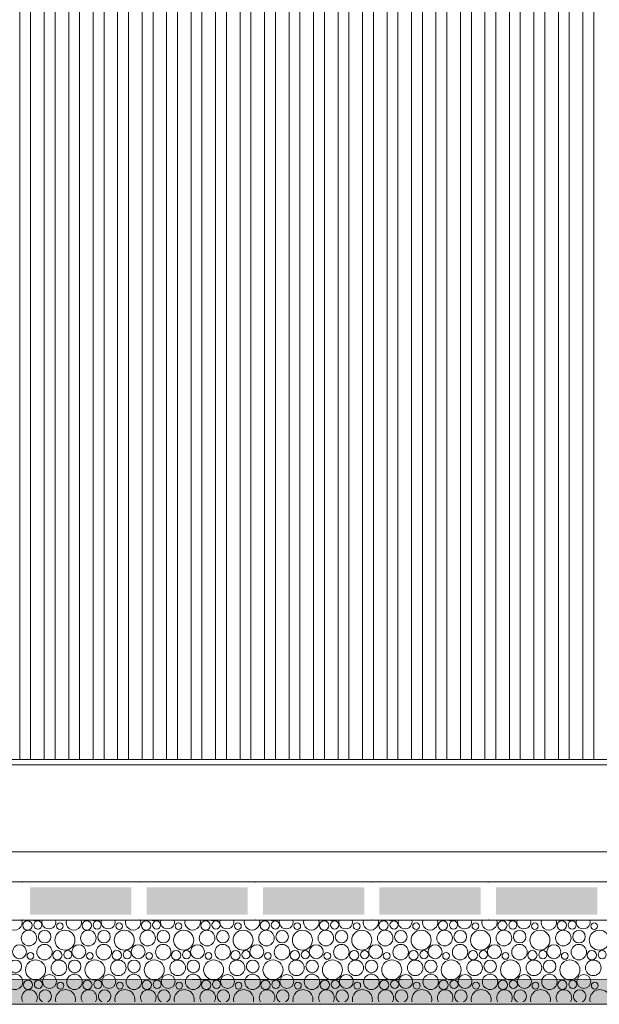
# Model space of a CAD drawing. Header units: millimetres. Extents: x -94601 to -15166, y -300 to 6935.
# Tile 64 of 97: x -43456 to -42391, y -300 to 1509. Entities that reach past the tile are written whole.
import ezdxf

# ---------------------------------------------------------------- set-up
doc = ezdxf.new("R2010")
doc.units = ezdxf.units.MM
doc.header["$MEASUREMENT"] = 0
for name, color, linetype in [('Métal _ Bardage.Charp_Couv_Bard_Métal', 7, 'Continuous'), ('Nouveau_Charpente _ Bardage.Charp_Couv_Zinc', 7, 'Continuous'), ('Nouveau_Terrain _ Original.Terrain', 7, 'Continuous'), ('Nouveau_VRD _ Voirie 3d.VRD', 7, 'Continuous')]:
    doc.layers.add(name, color=color, linetype=linetype)

# ---------------------------------------------------------------- blocks, each defined once
blk = doc.blocks.new('Élément de coupe_20')
at = {"layer": 'Métal _ Bardage.Charp_Couv_Bard_Métal', "color": 7, "linetype": 'Continuous', "lineweight": 15}
blk.add_line((-47841.3, 140), (-40185.3, 140), dxfattribs=at)
blk = doc.blocks.new('*X51')
at = {"layer": 'Nouveau_VRD _ Voirie 3d.VRD', "color": 33, "linetype": 'Continuous', "lineweight": 15, "true_color": 0xf48e54}
for centre, radius in [((-43441.7, -155.2), 8.58), ((-43422.5, -154.2), 7.52), ((-43382.1, -156.5), 6.2), ((-43332.6, -155.2), 8.58), ((-43313.4, -154.2), 7.52), ((-43273, -156.5), 6.2), ((-43223.5, -155.2), 8.58), ((-43204.3, -154.2), 7.52), ((-43163.9, -156.5), 6.2), ((-43114.3, -155.2), 8.58), ((-43095.2, -154.2), 7.52), ((-43054.8, -156.5), 6.2), ((-43005.2, -155.2), 8.58), ((-42986.1, -154.2), 7.52), ((-42945.7, -156.5), 6.2), ((-42896.1, -155.2), 8.58), ((-42877, -154.2), 7.52), ((-42836.5, -156.5), 6.2), ((-42787, -155.2), 8.58), ((-42767.9, -154.2), 7.52), ((-42727.4, -156.5), 6.2), ((-42677.9, -155.2), 8.58), ((-42658.7, -154.2), 7.52), ((-42618.3, -156.5), 6.2), ((-42568.8, -155.2), 8.58), ((-42549.6, -154.2), 7.52), ((-42509.2, -156.5), 6.2), ((-42459.7, -155.2), 8.58), ((-42440.5, -154.2), 7.52), ((-42400.1, -156.5), 6.2), ((-43438.8, -178.4), 14.3), ((-43410, -175.8), 11.5), ((-43372.7, -182.2), 18.4), ((-43329.7, -178.4), 14.3), ((-43300.9, -175.8), 11.5), ((-43263.6, -182.2), 18.4), ((-43220.6, -178.4), 14.3), ((-43191.7, -175.8), 11.5), ((-43154.5, -182.2), 18.4), ((-43111.4, -178.4), 14.3), ((-43082.6, -175.8), 11.5), ((-43045.4, -182.2), 18.4), ((-43002.3, -178.4), 14.3), ((-42973.5, -175.8), 11.5), ((-42936.3, -182.2), 18.4), ((-42893.2, -178.4), 14.3), ((-42864.4, -175.8), 11.5), ((-42827.2, -182.2), 18.4), ((-42784.1, -178.4), 14.3), ((-42755.3, -175.8), 11.5), ((-42718.1, -182.2), 18.4), ((-42675, -178.4), 14.3), ((-42646.2, -175.8), 11.5), ((-42608.9, -182.2), 18.4), ((-42565.9, -178.4), 14.3), ((-42537.1, -175.8), 11.5), ((-42499.8, -182.2), 18.4), ((-42456.8, -178.4), 14.3), ((-42428, -175.8), 11.5), ((-42390.7, -182.2), 18.4), ((-43456.3, -203.4), 12.8), ((-43410.3, -204.1), 14.2), ((-43347.2, -203.4), 12.8), ((-43301.2, -204.1), 14.2), ((-43238.1, -203.4), 12.8), ((-43192, -204.1), 14.2), ((-43129, -203.4), 12.8), ((-43082.9, -204.1), 14.2), ((-43019.9, -203.4), 12.8), ((-42973.8, -204.1), 14.2), ((-42910.8, -203.4), 12.8), ((-42864.7, -204.1), 14.2), ((-42801.6, -203.4), 12.8), ((-42755.6, -204.1), 14.2), ((-42692.5, -203.4), 12.8), ((-42646.5, -204.1), 14.2), ((-42583.4, -203.4), 12.8), ((-42537.4, -204.1), 14.2), ((-42474.3, -203.4), 12.8), ((-42428.3, -204.1), 14.2), ((-43436.1, -211.1), 6.2), ((-43386.6, -209.8), 8.58), ((-43367.4, -208.8), 7.52), ((-43327, -211.1), 6.2), ((-43277.5, -209.8), 8.58), ((-43258.3, -208.8), 7.52), ((-43217.9, -211.1), 6.2), ((-43168.3, -209.8), 8.58), ((-43149.2, -208.8), 7.52), ((-43108.8, -211.1), 6.2), ((-43059.2, -209.8), 8.58), ((-43040.1, -208.8), 7.52), ((-42999.7, -211.1), 6.2), ((-42950.1, -209.8), 8.58), ((-42931, -208.8), 7.52), ((-42890.5, -211.1), 6.2), ((-42841, -209.8), 8.58), ((-42821.9, -208.8), 7.52), ((-42781.4, -211.1), 6.2), ((-42731.9, -209.8), 8.58), ((-42712.7, -208.8), 7.52), ((-42672.3, -211.1), 6.2), ((-42622.8, -209.8), 8.58), ((-42603.6, -208.8), 7.52), ((-42563.2, -211.1), 6.2), ((-42513.7, -209.8), 8.58), ((-42494.5, -208.8), 7.52), ((-42454.1, -211.1), 6.2), ((-42404.6, -209.8), 8.58), ((-42385.4, -208.8), 7.52), ((-43464, -230.4), 11.5), ((-43426.7, -236.8), 18.4), ((-43383.7, -233), 14.3), ((-43354.9, -230.4), 11.5), ((-43317.6, -236.8), 18.4), ((-43274.6, -233), 14.3), ((-43245.7, -230.4), 11.5), ((-43208.5, -236.8), 18.4), ((-43165.4, -233), 14.3), ((-43136.6, -230.4), 11.5), ((-43099.4, -236.8), 18.4), ((-43056.3, -233), 14.3), ((-43027.5, -230.4), 11.5), ((-42990.3, -236.8), 18.4), ((-42947.2, -233), 14.3), ((-42918.4, -230.4), 11.5), ((-42881.2, -236.8), 18.4), ((-42838.1, -233), 14.3), ((-42809.3, -230.4), 11.5), ((-42772.1, -236.8), 18.4), ((-42729, -233), 14.3), ((-42700.2, -230.4), 11.5), ((-42662.9, -236.8), 18.4), ((-42619.9, -233), 14.3), ((-42591.1, -230.4), 11.5), ((-42553.8, -236.8), 18.4), ((-42510.8, -233), 14.3), ((-42482, -230.4), 11.5), ((-42444.7, -236.8), 18.4), ((-42401.7, -233), 14.3), ((-43464.3, -258.7), 14.2), ((-43401.2, -258), 12.8), ((-43355.2, -258.7), 14.2), ((-43292.1, -258), 12.8), ((-43246, -258.7), 14.2), ((-43183, -258), 12.8), ((-43136.9, -258.7), 14.2), ((-43073.9, -258), 12.8), ((-43027.8, -258.7), 14.2), ((-42964.8, -258), 12.8), ((-42918.7, -258.7), 14.2), ((-42855.6, -258), 12.8), ((-42809.6, -258.7), 14.2), ((-42746.5, -258), 12.8), ((-42700.5, -258.7), 14.2), ((-42637.4, -258), 12.8), ((-42591.4, -258.7), 14.2), ((-42528.3, -258), 12.8), ((-42482.3, -258.7), 14.2), ((-42419.2, -258), 12.8), ((-43440.6, -264.4), 8.58), ((-43421.4, -263.4), 7.52), ((-43381, -265.7), 6.2), ((-43331.5, -264.4), 8.58), ((-43312.3, -263.4), 7.52), ((-43271.9, -265.7), 6.2), ((-43222.3, -264.4), 8.58), ((-43203.2, -263.4), 7.52), ((-43162.8, -265.7), 6.2), ((-43113.2, -264.4), 8.58), ((-43094.1, -263.4), 7.52), ((-43053.7, -265.7), 6.2), ((-43004.1, -264.4), 8.58), ((-42985, -263.4), 7.52), ((-42944.5, -265.7), 6.2), ((-42895, -264.4), 8.58), ((-42875.9, -263.4), 7.52), ((-42835.4, -265.7), 6.2), ((-42785.9, -264.4), 8.58), ((-42766.7, -263.4), 7.52), ((-42726.3, -265.7), 6.2), ((-42676.8, -264.4), 8.58), ((-42657.6, -263.4), 7.52), ((-42617.2, -265.7), 6.2), ((-42567.7, -264.4), 8.58), ((-42548.5, -263.4), 7.52), ((-42508.1, -265.7), 6.2), ((-42458.6, -264.4), 8.58), ((-42439.4, -263.4), 7.52), ((-42399, -265.7), 6.2)]:
    blk.add_circle(centre, radius, dxfattribs=at)
for centre, radius, start, end in [((-43465.4, -149.5), 14.2, 162.5101, 17.4899), ((-43427.8, -127.6), 18.4, 254.0928, 285.9072), ((-43402.3, -148.8), 12.8, 163.5489, 16.4511), ((-43356.3, -149.5), 14.2, 162.5101, 17.4899), ((-43318.7, -127.6), 18.4, 254.0928, 285.9072), ((-43293.2, -148.8), 12.8, 163.5489, 16.4511), ((-43247.2, -149.5), 14.2, 162.5101, 17.4899), ((-43209.6, -127.6), 18.4, 254.0928, 285.9072), ((-43184.1, -148.8), 12.8, 163.5489, 16.4511), ((-43138, -149.5), 14.2, 162.5101, 17.4899), ((-43100.5, -127.6), 18.4, 254.0928, 285.9072), ((-43075, -148.8), 12.8, 163.5489, 16.4511), ((-43028.9, -149.5), 14.2, 162.5101, 17.4899), ((-42991.4, -127.6), 18.4, 254.0928, 285.9072), ((-42965.9, -148.8), 12.8, 163.5489, 16.4511), ((-42919.8, -149.5), 14.2, 162.5101, 17.4899), ((-42882.3, -127.6), 18.4, 254.0928, 285.9072), ((-42856.8, -148.8), 12.8, 163.5489, 16.4511), ((-42810.7, -149.5), 14.2, 162.5101, 17.4899), ((-42773.2, -127.6), 18.4, 254.0928, 285.9072), ((-42747.6, -148.8), 12.8, 163.5489, 16.4511), ((-42701.6, -149.5), 14.2, 162.5101, 17.4899), ((-42664.1, -127.6), 18.4, 254.0928, 285.9072), ((-42638.5, -148.8), 12.8, 163.5489, 16.4511), ((-42592.5, -149.5), 14.2, 162.5101, 17.4899), ((-42554.9, -127.6), 18.4, 254.0928, 285.9072), ((-42529.4, -148.8), 12.8, 163.5489, 16.4511), ((-42483.4, -149.5), 14.2, 162.5101, 17.4899), ((-42445.8, -127.6), 18.4, 254.0928, 285.9072), ((-42420.3, -148.8), 12.8, 163.5489, 16.4511), ((-43437.7, -287.6), 14.3, 327.777, 212.223), ((-43408.9, -285), 11.5, 296.7325, 243.2675), ((-43371.6, -291.4), 18.4, 347.7576, 192.2424), ((-43328.6, -287.6), 14.3, 327.777, 212.223), ((-43299.7, -285), 11.5, 296.7325, 243.2675), ((-43262.5, -291.4), 18.4, 347.7576, 192.2424), ((-43219.4, -287.6), 14.3, 327.777, 212.223), ((-43190.6, -285), 11.5, 296.7325, 243.2675), ((-43153.4, -291.4), 18.4, 347.7576, 192.2424), ((-43110.3, -287.6), 14.3, 327.777, 212.223), ((-43081.5, -285), 11.5, 296.7325, 243.2675), ((-43044.3, -291.4), 18.4, 347.7576, 192.2424), ((-43001.2, -287.6), 14.3, 327.777, 212.223), ((-42972.4, -285), 11.5, 296.7325, 243.2675), ((-42935.2, -291.4), 18.4, 347.7576, 192.2424), ((-42892.1, -287.6), 14.3, 327.777, 212.223), ((-42863.3, -285), 11.5, 296.7325, 243.2675), ((-42826.1, -291.4), 18.4, 347.7576, 192.2424), ((-42783, -287.6), 14.3, 327.777, 212.223), ((-42754.2, -285), 11.5, 296.7325, 243.2675), ((-42716.9, -291.4), 18.4, 347.7576, 192.2424), ((-42673.9, -287.6), 14.3, 327.777, 212.223), ((-42645.1, -285), 11.5, 296.7325, 243.2675), ((-42607.8, -291.4), 18.4, 347.7576, 192.2424), ((-42564.8, -287.6), 14.3, 327.777, 212.223), ((-42536, -285), 11.5, 296.7325, 243.2675), ((-42498.7, -291.4), 18.4, 347.7576, 192.2424), ((-42455.7, -287.6), 14.3, 327.777, 212.223), ((-42426.8, -285), 11.5, 296.7325, 243.2675), ((-42389.6, -291.4), 18.4, 347.7576, 192.2424)]:
    blk.add_arc(centre, radius, start, end, dxfattribs=at)
blk = doc.blocks.new('*X52')
at = {"layer": 'Nouveau_VRD _ Voirie 3d.VRD', "linetype": 'Continuous', "lineweight": 15, "true_color": 0xb5b5b5}
for points in [[(-43436.7, -85.2), (-43436.7, -135.2), (-43250.6, -135.2), (-43250.6, -85.2)], [(-43222.6, -85.2), (-43222.6, -135.2), (-43036.6, -135.2), (-43036.6, -85.2)], [(-43008.6, -85.2), (-43008.6, -135.2), (-42822.6, -135.2), (-42822.6, -85.2)], [(-42794.6, -85.2), (-42794.6, -135.2), (-42608.5, -135.2), (-42608.5, -85.2)], [(-42580.5, -85.2), (-42580.5, -135.2), (-42394.5, -135.2), (-42394.5, -85.2)]]:
    blk.add_hatch(color=253, dxfattribs=at).paths.add_polyline_path(points)
at = {"layer": 'Nouveau_VRD _ Voirie 3d.VRD', "color": 253, "linetype": 'Continuous', "lineweight": 15, "true_color": 0xb5b5b5}
for p in [(-43450.7, -75.2), (-43236.6, -75.2), (-43022.6, -75.2), (-42808.6, -75.2), (-42594.5, -75.2), (-43450.7, -145.2), (-43236.6, -145.2), (-43022.6, -145.2), (-42808.6, -145.2), (-42594.5, -145.2)]:
    blk.add_point(p, dxfattribs=at)
blk = doc.blocks.new('Élément de coupe_40')
at = {"layer": 'Nouveau_VRD _ Voirie 3d.VRD', "color": 251, "linetype": 'Continuous', "lineweight": 15, "true_color": 0x6a6a6a}
blk.add_line((-36763.6, -20), (-82142.3, -20), dxfattribs=at)
at = {"layer": 'Nouveau_VRD _ Voirie 3d.VRD', "color": 7, "linetype": 'Continuous', "lineweight": 15}
for p, q in [((-37013, -75.2), (-81749.3, -75.2)), ((-37013, -145.2), (-81749.3, -145.2))]:
    blk.add_line(p, q, dxfattribs=at)
at = {"layer": 'Nouveau_VRD _ Voirie 3d.VRD', "lineweight": 0}
for name in ['*X52', '*X51']:
    blk.add_blockref(name, (0, 0), dxfattribs=at)
blk = doc.blocks.new('Élément de coupe_152')
at = {"layer": 'Nouveau_Terrain _ Original.Terrain', "linetype": 'Continuous', "lineweight": 15, "true_color": 0xf48e54}
h = blk.add_hatch(dxfattribs=at)
h.set_pattern_fill('Terre', color=33, style=0, pattern_type=2)
h.set_pattern_definition([(45, (0, 0), (-137.8858, 137.8858), []), (45, (-45.96, 45.96), (-275.7716, 275.7716), []), (45, (-91.92, 91.92), (-275.7716, 275.7716), []), (135, (-137.886, 137.886), (45.96194, 45.96194), [195, -195])])
h.paths.add_polyline_path([(-24599, -287.5), (-26213.3, -282.5), (-27475.8, -278.6), (-28431.2, -275.7), (-29150.2, -273.4), (-29692.4, -271.7), (-34914.2, -260.4), (-35607.8, -259.7), (-36383.2, -258.8), (-37203.7, -257.9), (-38035.6, -256.8), (-38848.8, -255.8), (-39617.3, -254.7), (-39814.4, -254.8), (-40203.4, -255.2), (-40585.7, -255.6), (-41317.6, -254.5), (-41705.6, -254.9), (-42360.6, -253.9), (-42753.4, -254.3), (-43138.8, -254.7), (-43713.8, -253.7), (-44102.8, -254.2), (-44484, -254.6), (-44984.4, -253.7), (-45367.9, -254.1), (-45743.3, -254.6), (-64584.6, -300), (-20478, -300), (-22586.9, -293.6)])
at = {"layer": 'Nouveau_Terrain _ Original.Terrain', "color": 7, "linetype": 'Continuous', "lineweight": 15}
blk.add_line((-20478, -300), (-64584.6, -300), dxfattribs=at)
at = {"layer": 'Nouveau_Terrain _ Original.Terrain', "color": 7, "linetype": 'Continuous', "lineweight": 15, "flags": 128}
blk.add_lwpolyline([(-35607.8, -259.7), (-36383.2, -258.8), (-37203.7, -257.9), (-38035.6, -256.8), (-38848.8, -255.8), (-39617.3, -254.7), (-39814.4, -254.8), (-40203.4, -255.2), (-40585.7, -255.6), (-41317.6, -254.5), (-41705.6, -254.9), (-42360.6, -253.9), (-42753.4, -254.3), (-43138.8, -254.7), (-43713.8, -253.7), (-44102.8, -254.2), (-44484, -254.6), (-44984.4, -253.7), (-45367.9, -254.1), (-45743.3, -254.6), (-64584.6, -300)], dxfattribs=at)
blk = doc.blocks.new('Élément de coupe_1022')
at = {"layer": 'Nouveau_Charpente _ Bardage.Charp_Couv_Zinc', "color": 33, "linetype": 'Continuous', "lineweight": 15, "true_color": 0xc1976c}
for p, q in [((-43455.8, 3150), (-43455.8, 150)), ((-43455.8, 150), (-43480.8, 150))]:
    blk.add_line(p, q, dxfattribs=at)
blk = doc.blocks.new('Élément de coupe_1024')
at = {"layer": 'Nouveau_Charpente _ Bardage.Charp_Couv_Zinc', "color": 15, "linetype": 'Continuous', "lineweight": 15}
blk.add_line((-43435.8, 150), (-43455.8, 150), dxfattribs=at)
blk = doc.blocks.new('Élément de coupe_1026')
at = {"layer": 'Nouveau_Charpente _ Bardage.Charp_Couv_Zinc', "color": 33, "linetype": 'Continuous', "lineweight": 15, "true_color": 0xc1976c}
for p, q in [((-43435.8, 150), (-43435.8, 3150)), ((-43410.8, 3150), (-43410.8, 150)), ((-43410.8, 150), (-43435.8, 150))]:
    blk.add_line(p, q, dxfattribs=at)
blk = doc.blocks.new('Élément de coupe_1028')
at = {"layer": 'Nouveau_Charpente _ Bardage.Charp_Couv_Zinc', "color": 15, "linetype": 'Continuous', "lineweight": 15}
blk.add_line((-43390.8, 150), (-43410.8, 150), dxfattribs=at)
blk = doc.blocks.new('Élément de coupe_1030')
at = {"layer": 'Nouveau_Charpente _ Bardage.Charp_Couv_Zinc', "color": 33, "linetype": 'Continuous', "lineweight": 15, "true_color": 0xc1976c}
for p, q in [((-43390.8, 150), (-43390.8, 3150)), ((-43365.8, 3150), (-43365.8, 150)), ((-43365.8, 150), (-43390.8, 150))]:
    blk.add_line(p, q, dxfattribs=at)
blk = doc.blocks.new('Élément de coupe_1032')
at = {"layer": 'Nouveau_Charpente _ Bardage.Charp_Couv_Zinc', "color": 15, "linetype": 'Continuous', "lineweight": 15}
blk.add_line((-43345.8, 150), (-43365.8, 150), dxfattribs=at)
blk = doc.blocks.new('Élément de coupe_1034')
at = {"layer": 'Nouveau_Charpente _ Bardage.Charp_Couv_Zinc', "color": 33, "linetype": 'Continuous', "lineweight": 15, "true_color": 0xc1976c}
for p, q in [((-43345.8, 150), (-43345.8, 3150)), ((-43320.8, 3150), (-43320.8, 150)), ((-43320.8, 150), (-43345.8, 150))]:
    blk.add_line(p, q, dxfattribs=at)
blk = doc.blocks.new('Élément de coupe_1036')
at = {"layer": 'Nouveau_Charpente _ Bardage.Charp_Couv_Zinc', "color": 15, "linetype": 'Continuous', "lineweight": 15}
blk.add_line((-43300.8, 150), (-43320.8, 150), dxfattribs=at)
blk = doc.blocks.new('Élément de coupe_1038')
at = {"layer": 'Nouveau_Charpente _ Bardage.Charp_Couv_Zinc', "color": 33, "linetype": 'Continuous', "lineweight": 15, "true_color": 0xc1976c}
for p, q in [((-43300.8, 150), (-43300.8, 3150)), ((-43275.8, 3150), (-43275.8, 150)), ((-43275.8, 150), (-43300.8, 150))]:
    blk.add_line(p, q, dxfattribs=at)
blk = doc.blocks.new('Élément de coupe_1040')
at = {"layer": 'Nouveau_Charpente _ Bardage.Charp_Couv_Zinc', "color": 15, "linetype": 'Continuous', "lineweight": 15}
blk.add_line((-43255.8, 150), (-43275.8, 150), dxfattribs=at)
blk = doc.blocks.new('Élément de coupe_1042')
at = {"layer": 'Nouveau_Charpente _ Bardage.Charp_Couv_Zinc', "color": 33, "linetype": 'Continuous', "lineweight": 15, "true_color": 0xc1976c}
for p, q in [((-43255.8, 150), (-43255.8, 3150)), ((-43230.8, 3150), (-43230.8, 150)), ((-43230.8, 150), (-43255.8, 150))]:
    blk.add_line(p, q, dxfattribs=at)
blk = doc.blocks.new('Élément de coupe_1044')
at = {"layer": 'Nouveau_Charpente _ Bardage.Charp_Couv_Zinc', "color": 15, "linetype": 'Continuous', "lineweight": 15}
blk.add_line((-43210.8, 150), (-43230.8, 150), dxfattribs=at)
blk = doc.blocks.new('Élément de coupe_1046')
at = {"layer": 'Nouveau_Charpente _ Bardage.Charp_Couv_Zinc', "color": 33, "linetype": 'Continuous', "lineweight": 15, "true_color": 0xc1976c}
for p, q in [((-43210.8, 150), (-43210.8, 3150)), ((-43185.8, 3150), (-43185.8, 150)), ((-43185.8, 150), (-43210.8, 150))]:
    blk.add_line(p, q, dxfattribs=at)
blk = doc.blocks.new('Élément de coupe_1048')
at = {"layer": 'Nouveau_Charpente _ Bardage.Charp_Couv_Zinc', "color": 15, "linetype": 'Continuous', "lineweight": 15}
blk.add_line((-43165.8, 150), (-43185.8, 150), dxfattribs=at)
blk = doc.blocks.new('Élément de coupe_1049')
at = {"layer": 'Nouveau_Charpente _ Bardage.Charp_Couv_Zinc', "color": 33, "linetype": 'Continuous', "lineweight": 15, "true_color": 0xc1976c}
for p, q in [((-43165.8, 150), (-43165.8, 3150)), ((-43140.8, 3150), (-43140.8, 150)), ((-43140.8, 150), (-43165.8, 150))]:
    blk.add_line(p, q, dxfattribs=at)
blk = doc.blocks.new('Élément de coupe_1051')
at = {"layer": 'Nouveau_Charpente _ Bardage.Charp_Couv_Zinc', "color": 15, "linetype": 'Continuous', "lineweight": 15}
blk.add_line((-43120.8, 150), (-43140.8, 150), dxfattribs=at)
blk = doc.blocks.new('Élément de coupe_1053')
at = {"layer": 'Nouveau_Charpente _ Bardage.Charp_Couv_Zinc', "color": 33, "linetype": 'Continuous', "lineweight": 15, "true_color": 0xc1976c}
for p, q in [((-43120.8, 150), (-43120.8, 3150)), ((-43095.8, 3150), (-43095.8, 150)), ((-43095.8, 150), (-43120.8, 150))]:
    blk.add_line(p, q, dxfattribs=at)
blk = doc.blocks.new('Élément de coupe_1055')
at = {"layer": 'Nouveau_Charpente _ Bardage.Charp_Couv_Zinc', "color": 15, "linetype": 'Continuous', "lineweight": 15}
blk.add_line((-43075.8, 150), (-43095.8, 150), dxfattribs=at)
blk = doc.blocks.new('Élément de coupe_1057')
at = {"layer": 'Nouveau_Charpente _ Bardage.Charp_Couv_Zinc', "color": 33, "linetype": 'Continuous', "lineweight": 15, "true_color": 0xc1976c}
for p, q in [((-43075.8, 150), (-43075.8, 3150)), ((-43050.8, 3150), (-43050.8, 150)), ((-43050.8, 150), (-43075.8, 150))]:
    blk.add_line(p, q, dxfattribs=at)
blk = doc.blocks.new('Élément de coupe_1059')
at = {"layer": 'Nouveau_Charpente _ Bardage.Charp_Couv_Zinc', "color": 15, "linetype": 'Continuous', "lineweight": 15}
blk.add_line((-43030.8, 150), (-43050.8, 150), dxfattribs=at)
blk = doc.blocks.new('Élément de coupe_1061')
at = {"layer": 'Nouveau_Charpente _ Bardage.Charp_Couv_Zinc', "color": 33, "linetype": 'Continuous', "lineweight": 15, "true_color": 0xc1976c}
for p, q in [((-43030.8, 150), (-43030.8, 3150)), ((-43005.8, 3150), (-43005.8, 150)), ((-43005.8, 150), (-43030.8, 150))]:
    blk.add_line(p, q, dxfattribs=at)
blk = doc.blocks.new('Élément de coupe_1062')
at = {"layer": 'Nouveau_Charpente _ Bardage.Charp_Couv_Zinc', "color": 33, "linetype": 'Continuous', "lineweight": 15, "true_color": 0xc1976c}
for p, q in [((-42400.8, 150), (-42400.8, 3150)), ((-42375.8, 150), (-42400.8, 150))]:
    blk.add_line(p, q, dxfattribs=at)
blk = doc.blocks.new('Élément de coupe_1063')
at = {"layer": 'Nouveau_Charpente _ Bardage.Charp_Couv_Zinc', "color": 15, "linetype": 'Continuous', "lineweight": 15}
blk.add_line((-42985.8, 150), (-43005.8, 150), dxfattribs=at)
blk = doc.blocks.new('Élément de coupe_1064')
at = {"layer": 'Nouveau_Charpente _ Bardage.Charp_Couv_Zinc', "color": 15, "linetype": 'Continuous', "lineweight": 15}
blk.add_line((-42400.8, 150), (-42420.8, 150), dxfattribs=at)
blk = doc.blocks.new('Élément de coupe_1065')
at = {"layer": 'Nouveau_Charpente _ Bardage.Charp_Couv_Zinc', "color": 33, "linetype": 'Continuous', "lineweight": 15, "true_color": 0xc1976c}
for p, q in [((-42985.8, 150), (-42985.8, 3150)), ((-42960.8, 3150), (-42960.8, 150)), ((-42960.8, 150), (-42985.8, 150))]:
    blk.add_line(p, q, dxfattribs=at)
blk = doc.blocks.new('Élément de coupe_1066')
at = {"layer": 'Nouveau_Charpente _ Bardage.Charp_Couv_Zinc', "color": 33, "linetype": 'Continuous', "lineweight": 15, "true_color": 0xc1976c}
for p, q in [((-42445.8, 150), (-42445.8, 3150)), ((-42420.8, 3150), (-42420.8, 150)), ((-42420.8, 150), (-42445.8, 150))]:
    blk.add_line(p, q, dxfattribs=at)
blk = doc.blocks.new('Élément de coupe_1067')
at = {"layer": 'Nouveau_Charpente _ Bardage.Charp_Couv_Zinc', "color": 15, "linetype": 'Continuous', "lineweight": 15}
blk.add_line((-42940.8, 150), (-42960.8, 150), dxfattribs=at)
blk = doc.blocks.new('Élément de coupe_1068')
at = {"layer": 'Nouveau_Charpente _ Bardage.Charp_Couv_Zinc', "color": 15, "linetype": 'Continuous', "lineweight": 15}
blk.add_line((-42445.8, 150), (-42465.8, 150), dxfattribs=at)
blk = doc.blocks.new('Élément de coupe_1069')
at = {"layer": 'Nouveau_Charpente _ Bardage.Charp_Couv_Zinc', "color": 33, "linetype": 'Continuous', "lineweight": 15, "true_color": 0xc1976c}
for p, q in [((-42940.8, 150), (-42940.8, 3150)), ((-42915.8, 3150), (-42915.8, 150)), ((-42915.8, 150), (-42940.8, 150))]:
    blk.add_line(p, q, dxfattribs=at)
blk = doc.blocks.new('Élément de coupe_1070')
at = {"layer": 'Nouveau_Charpente _ Bardage.Charp_Couv_Zinc', "color": 33, "linetype": 'Continuous', "lineweight": 15, "true_color": 0xc1976c}
for p, q in [((-42490.8, 150), (-42490.8, 3150)), ((-42465.8, 3150), (-42465.8, 150)), ((-42465.8, 150), (-42490.8, 150))]:
    blk.add_line(p, q, dxfattribs=at)
blk = doc.blocks.new('Élément de coupe_1071')
at = {"layer": 'Nouveau_Charpente _ Bardage.Charp_Couv_Zinc', "color": 15, "linetype": 'Continuous', "lineweight": 15}
blk.add_line((-42895.8, 150), (-42915.8, 150), dxfattribs=at)
blk = doc.blocks.new('Élément de coupe_1072')
at = {"layer": 'Nouveau_Charpente _ Bardage.Charp_Couv_Zinc', "color": 15, "linetype": 'Continuous', "lineweight": 15}
blk.add_line((-42490.8, 150), (-42510.8, 150), dxfattribs=at)
blk = doc.blocks.new('Élément de coupe_1073')
at = {"layer": 'Nouveau_Charpente _ Bardage.Charp_Couv_Zinc', "color": 33, "linetype": 'Continuous', "lineweight": 15, "true_color": 0xc1976c}
for p, q in [((-42895.8, 150), (-42895.8, 3150)), ((-42870.8, 3150), (-42870.8, 150)), ((-42870.8, 150), (-42895.8, 150))]:
    blk.add_line(p, q, dxfattribs=at)
blk = doc.blocks.new('Élément de coupe_1074')
at = {"layer": 'Nouveau_Charpente _ Bardage.Charp_Couv_Zinc', "color": 33, "linetype": 'Continuous', "lineweight": 15, "true_color": 0xc1976c}
for p, q in [((-42535.8, 150), (-42535.8, 3150)), ((-42510.8, 3150), (-42510.8, 150)), ((-42510.8, 150), (-42535.8, 150))]:
    blk.add_line(p, q, dxfattribs=at)
blk = doc.blocks.new('Élément de coupe_1075')
at = {"layer": 'Nouveau_Charpente _ Bardage.Charp_Couv_Zinc', "color": 15, "linetype": 'Continuous', "lineweight": 15}
blk.add_line((-42850.8, 150), (-42870.8, 150), dxfattribs=at)
blk = doc.blocks.new('Élément de coupe_1076')
at = {"layer": 'Nouveau_Charpente _ Bardage.Charp_Couv_Zinc', "color": 15, "linetype": 'Continuous', "lineweight": 15}
blk.add_line((-42535.8, 150), (-42555.8, 150), dxfattribs=at)
blk = doc.blocks.new('Élément de coupe_1077')
at = {"layer": 'Nouveau_Charpente _ Bardage.Charp_Couv_Zinc', "color": 33, "linetype": 'Continuous', "lineweight": 15, "true_color": 0xc1976c}
for p, q in [((-42850.8, 150), (-42850.8, 3150)), ((-42825.8, 3150), (-42825.8, 150)), ((-42825.8, 150), (-42850.8, 150))]:
    blk.add_line(p, q, dxfattribs=at)
blk = doc.blocks.new('Élément de coupe_1078')
at = {"layer": 'Nouveau_Charpente _ Bardage.Charp_Couv_Zinc', "color": 33, "linetype": 'Continuous', "lineweight": 15, "true_color": 0xc1976c}
for p, q in [((-42580.8, 150), (-42580.8, 3150)), ((-42555.8, 3150), (-42555.8, 150)), ((-42555.8, 150), (-42580.8, 150))]:
    blk.add_line(p, q, dxfattribs=at)
blk = doc.blocks.new('Élément de coupe_1079')
at = {"layer": 'Nouveau_Charpente _ Bardage.Charp_Couv_Zinc', "color": 15, "linetype": 'Continuous', "lineweight": 15}
blk.add_line((-42805.8, 150), (-42825.8, 150), dxfattribs=at)
blk = doc.blocks.new('Élément de coupe_1080')
at = {"layer": 'Nouveau_Charpente _ Bardage.Charp_Couv_Zinc', "color": 15, "linetype": 'Continuous', "lineweight": 15}
blk.add_line((-42580.8, 150), (-42600.8, 150), dxfattribs=at)
blk = doc.blocks.new('Élément de coupe_1081')
at = {"layer": 'Nouveau_Charpente _ Bardage.Charp_Couv_Zinc', "color": 33, "linetype": 'Continuous', "lineweight": 15, "true_color": 0xc1976c}
for p, q in [((-42805.8, 150), (-42805.8, 3150)), ((-42780.8, 3150), (-42780.8, 150)), ((-42780.8, 150), (-42805.8, 150))]:
    blk.add_line(p, q, dxfattribs=at)
blk = doc.blocks.new('Élément de coupe_1082')
at = {"layer": 'Nouveau_Charpente _ Bardage.Charp_Couv_Zinc', "color": 33, "linetype": 'Continuous', "lineweight": 15, "true_color": 0xc1976c}
for p, q in [((-42625.8, 150), (-42625.8, 3150)), ((-42600.8, 3150), (-42600.8, 150)), ((-42600.8, 150), (-42625.8, 150))]:
    blk.add_line(p, q, dxfattribs=at)
blk = doc.blocks.new('Élément de coupe_1083')
at = {"layer": 'Nouveau_Charpente _ Bardage.Charp_Couv_Zinc', "color": 15, "linetype": 'Continuous', "lineweight": 15}
blk.add_line((-42760.8, 150), (-42780.8, 150), dxfattribs=at)
blk = doc.blocks.new('Élément de coupe_1084')
at = {"layer": 'Nouveau_Charpente _ Bardage.Charp_Couv_Zinc', "color": 15, "linetype": 'Continuous', "lineweight": 15}
blk.add_line((-42625.8, 150), (-42645.8, 150), dxfattribs=at)
blk = doc.blocks.new('Élément de coupe_1085')
at = {"layer": 'Nouveau_Charpente _ Bardage.Charp_Couv_Zinc', "color": 33, "linetype": 'Continuous', "lineweight": 15, "true_color": 0xc1976c}
for p, q in [((-42760.8, 150), (-42760.8, 3150)), ((-42735.8, 3150), (-42735.8, 150)), ((-42735.8, 150), (-42760.8, 150))]:
    blk.add_line(p, q, dxfattribs=at)
blk = doc.blocks.new('Élément de coupe_1086')
at = {"layer": 'Nouveau_Charpente _ Bardage.Charp_Couv_Zinc', "color": 33, "linetype": 'Continuous', "lineweight": 15, "true_color": 0xc1976c}
for p, q in [((-42670.8, 150), (-42670.8, 3150)), ((-42645.8, 3150), (-42645.8, 150)), ((-42645.8, 150), (-42670.8, 150))]:
    blk.add_line(p, q, dxfattribs=at)
blk = doc.blocks.new('Élément de coupe_1087')
at = {"layer": 'Nouveau_Charpente _ Bardage.Charp_Couv_Zinc', "color": 15, "linetype": 'Continuous', "lineweight": 15}
blk.add_line((-42715.8, 150), (-42735.8, 150), dxfattribs=at)
blk = doc.blocks.new('Élément de coupe_1088')
at = {"layer": 'Nouveau_Charpente _ Bardage.Charp_Couv_Zinc', "color": 15, "linetype": 'Continuous', "lineweight": 15}
blk.add_line((-42670.8, 150), (-42690.8, 150), dxfattribs=at)
blk = doc.blocks.new('Élément de coupe_1089')
at = {"layer": 'Nouveau_Charpente _ Bardage.Charp_Couv_Zinc', "color": 33, "linetype": 'Continuous', "lineweight": 15, "true_color": 0xc1976c}
for p, q in [((-42715.8, 150), (-42715.8, 3150)), ((-42690.8, 3150), (-42690.8, 150)), ((-42690.8, 150), (-42715.8, 150))]:
    blk.add_line(p, q, dxfattribs=at)

msp = doc.modelspace()

# ---------------------------------------------------------------- block references
at = {"layer": 'Métal _ Bardage.Charp_Couv_Bard_Métal', "lineweight": 0}
msp.add_blockref('Élément de coupe_20', (0, 0), dxfattribs=at)
at = {"layer": 'Nouveau_Charpente _ Bardage.Charp_Couv_Zinc', "lineweight": 0}
for name in ['Élément de coupe_1022', 'Élément de coupe_1024', 'Élément de coupe_1026', 'Élément de coupe_1028', 'Élément de coupe_1030', 'Élément de coupe_1032', 'Élément de coupe_1034', 'Élément de coupe_1036', 'Élément de coupe_1038', 'Élément de coupe_1040', 'Élément de coupe_1042', 'Élément de coupe_1044', 'Élément de coupe_1046', 'Élément de coupe_1048', 'Élément de coupe_1049', 'Élément de coupe_1051', 'Élément de coupe_1053', 'Élément de coupe_1055', 'Élément de coupe_1057', 'Élément de coupe_1059', 'Élément de coupe_1061', 'Élément de coupe_1063', 'Élément de coupe_1065', 'Élément de coupe_1067', 'Élément de coupe_1069', 'Élément de coupe_1071', 'Élément de coupe_1073', 'Élément de coupe_1075', 'Élément de coupe_1077', 'Élément de coupe_1079', 'Élément de coupe_1081', 'Élément de coupe_1083', 'Élément de coupe_1085', 'Élément de coupe_1087', 'Élément de coupe_1089', 'Élément de coupe_1088', 'Élément de coupe_1086', 'Élément de coupe_1084', 'Élément de coupe_1082', 'Élément de coupe_1080', 'Élément de coupe_1078', 'Élément de coupe_1076', 'Élément de coupe_1074', 'Élément de coupe_1072', 'Élément de coupe_1070', 'Élément de coupe_1068', 'Élément de coupe_1066', 'Élément de coupe_1064', 'Élément de coupe_1062']:
    msp.add_blockref(name, (0, 0), dxfattribs=at)
at = {"layer": 'Nouveau_Terrain _ Original.Terrain', "lineweight": 0}
msp.add_blockref('Élément de coupe_152', (0, 0), dxfattribs=at)
at = {"layer": 'Nouveau_VRD _ Voirie 3d.VRD', "lineweight": 0}
msp.add_blockref('Élément de coupe_40', (0, 0), dxfattribs=at)

doc.saveas('drawing.dxf')
